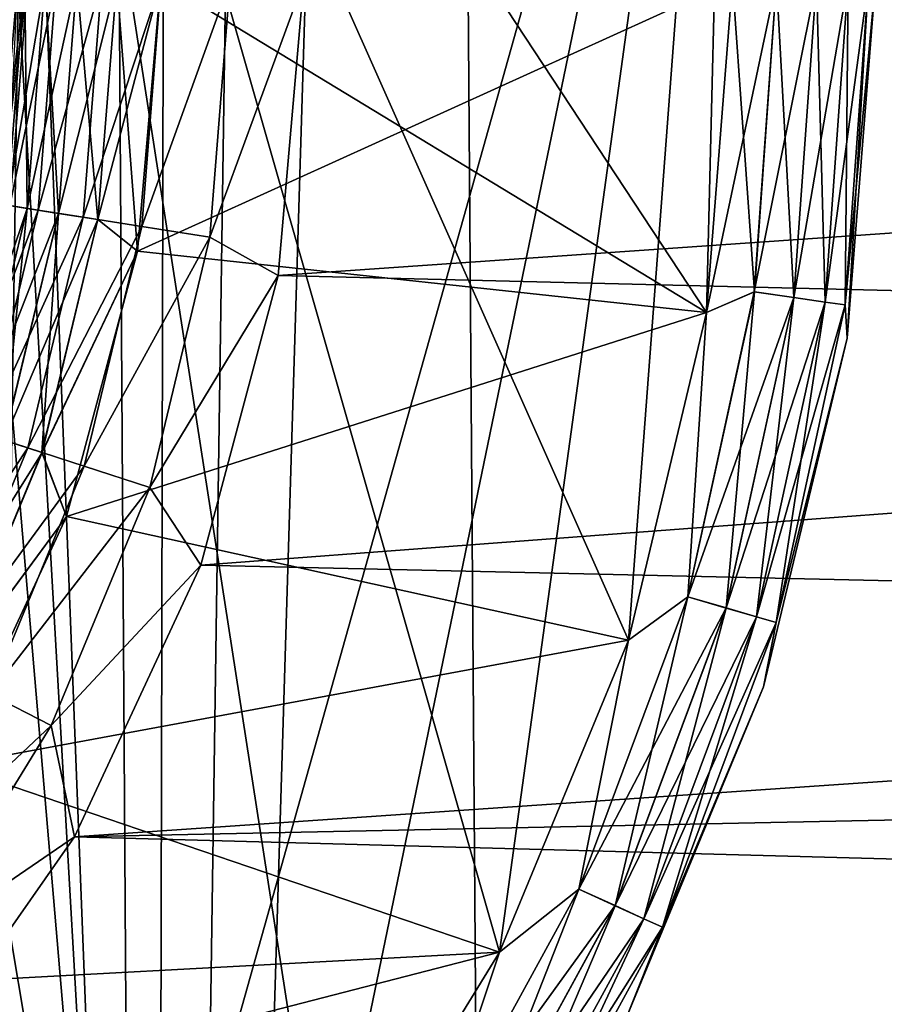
# Model space of a CAD drawing. Header units: metres. Extents: x -86 to 86, y -57 to 57.
# Tile 154 of 256: x 42.51 to 45.53, y -41.08 to -37.64. Entities that reach past the tile are written whole.
import ezdxf

# ---------------------------------------------------------------- set-up
doc = ezdxf.new("R2010")
doc.units = ezdxf.units.M
doc.layers.add('solid_125286', color=7, linetype='CONTINUOUS')

msp = doc.modelspace()

# ---------------------------------------------------------------- linework, layer by layer
at = {"layer": 'solid_125286'}
for points in [[(42.561554, -19.714966, -2), (42.252983, -54.758366, -2), (42.5, -18.932886, -2)], [(42.744694, -20.477783, -2), (42.252983, -54.758366, -2), (42.561554, -19.714966, -2)], [(42.744694, -20.477783, -2), (42.967983, -55.192783, -2), (42.252983, -54.758366, -2)], [(43.045082, -21.202988, -2), (42.967983, -55.192783, -2), (42.744694, -20.477783, -2)], [(43.454975, -21.871881, -2), (42.967983, -55.192783, -2), (43.045082, -21.202988, -2)], [(43.964466, -22.46842, -2), (42.967983, -55.192783, -2), (43.454975, -21.871881, -2)], [(43.964466, -22.46842, -2), (44.211155, -55.948997, -2), (42.967983, -55.192783, -2)], [(43.964466, -22.46842, -2), (53.242641, -31.746595, -2), (44.211155, -55.948997, -2)], [(53.242641, -31.746595, -2), (45.562592, -56.488838, -2), (44.211155, -55.948997, -2)], [(42.5, -37.5, 69.5), (45, -34.978203, 69.5), (42.803261, -42.803261, 69.5)], [(42.5, -37.5, 51.5), (45, -34.978203, 51.5), (42.803261, -42.803261, 51.5)], [(42.5, -37.5, 60.5), (45, -34.978203, 60.5), (42.803261, -42.803261, 60.5)], [(45, -34.978203, 69.5), (43.56963, -41.905605, 69.5), (42.803261, -42.803261, 69.5)], [(45, -34.978203, 51.5), (43.56963, -41.905605, 51.5), (42.803261, -42.803261, 51.5)], [(45, -34.978203, 60.5), (43.56963, -41.905605, 60.5), (42.803261, -42.803261, 60.5)], [(45, -34.978203, 69.5), (44.185005, -40.900078, 69.5), (43.56963, -41.905605, 69.5)], [(45, -34.978203, 51.5), (44.185005, -40.900078, 51.5), (43.56963, -41.905605, 51.5)], [(45, -34.978203, 60.5), (44.185005, -40.900078, 60.5), (43.56963, -41.905605, 60.5)], [(45, -34.978203, 69.5), (44.635948, -39.808067, 69.5), (44.185005, -40.900078, 69.5)], [(45, -34.978203, 51.5), (44.635948, -39.808067, 51.5), (44.185005, -40.900078, 51.5)], [(45, -34.978203, 60.5), (44.635948, -39.808067, 60.5), (44.185005, -40.900078, 60.5)], [(45, -34.978203, 69.5), (44.909374, -38.661774, 69.5), (44.635948, -39.808067, 69.5)], [(45, -34.978203, 51.5), (44.909374, -38.661774, 51.5), (44.635948, -39.808067, 51.5)], [(45, -34.978203, 60.5), (44.909374, -38.661774, 60.5), (44.635948, -39.808067, 60.5)], [(45, -34.978203, 69.5), (45, -37.5, 69.5), (44.909374, -38.661774, 69.5)], [(45, -34.978203, 51.5), (45, -37.5, 51.5), (44.909374, -38.661774, 51.5)], [(45, -34.978203, 60.5), (45, -37.5, 60.5), (44.909374, -38.661774, 60.5)], [(42.803261, -42.803261, 44.5), (42.5, -35.000019, 44.5), (42.5, -37.5, 44.5)], [(44.909374, -38.661774, 44.5), (45, -37.5, 44.5), (42.5, -35.000019, 44.5)], [(44.635948, -39.808067, 44.5), (44.909374, -38.661774, 44.5), (42.5, -35.000019, 44.5)], [(44.185005, -40.900078, 44.5), (44.635948, -39.808067, 44.5), (42.5, -35.000019, 44.5)], [(43.56963, -41.905605, 44.5), (44.185005, -40.900078, 44.5), (42.5, -35.000019, 44.5)], [(42.803261, -42.803261, 44.5), (43.56963, -41.905605, 44.5), (42.5, -35.000019, 44.5)], [(42.5, -35.000019, 53.5), (44.909374, -38.661774, 53.5), (45, -37.5, 53.5)], [(42.5, -35.000019, 53.5), (44.635948, -39.808067, 53.5), (44.909374, -38.661774, 53.5)], [(42.5, -35.000019, 53.5), (44.185005, -40.900078, 53.5), (44.635948, -39.808067, 53.5)], [(42.5, -35.000019, 53.5), (43.56963, -41.905605, 53.5), (44.185005, -40.900078, 53.5)], [(42.5, -35.000019, 53.5), (42.803261, -42.803261, 53.5), (43.56963, -41.905605, 53.5)], [(42.5, -35.000019, 53.5), (42.5, -37.5, 53.5), (42.803261, -42.803261, 53.5)], [(42.803261, -42.803261, 62.5), (42.5, -35.000019, 62.5), (42.5, -37.5, 62.5)], [(44.909374, -38.661774, 62.5), (45, -37.5, 62.5), (42.5, -35.000019, 62.5)], [(44.635948, -39.808067, 62.5), (44.909374, -38.661774, 62.5), (42.5, -35.000019, 62.5)], [(44.185005, -40.900078, 62.5), (44.635948, -39.808067, 62.5), (42.5, -35.000019, 62.5)], [(43.56963, -41.905605, 62.5), (44.185005, -40.900078, 62.5), (42.5, -35.000019, 62.5)], [(42.803261, -42.803261, 62.5), (43.56963, -41.905605, 62.5), (42.5, -35.000019, 62.5)], [(43.5, -37.5, 10), (53.651646, -37.822865, 10), (53.88879, -37.037498, 10)], [(42.803261, -42.803261, 44.5), (42.5, -37.5, 44.5), (42.424034, -38.368114, 44.5)], [(42.424034, -38.368114, 69.5), (42.5, -37.5, 69.5), (42.803261, -42.803261, 69.5)], [(42.5, -37.5, 53.5), (42.424034, -38.368114, 53.5), (42.803261, -42.803261, 53.5)], [(42.424034, -38.368114, 51.5), (42.5, -37.5, 51.5), (42.803261, -42.803261, 51.5)], [(42.424034, -38.368114, 60.5), (42.5, -37.5, 60.5), (42.803261, -42.803261, 60.5)], [(42.803261, -42.803261, 62.5), (42.5, -37.5, 62.5), (42.424034, -38.368114, 62.5)], [(42.524471, -37.5, 71.84549), (42.5, -37.5, 72), (42.424038, -38.36824, 72)], [(42.534073, -37.5, 10.741181), (42.5, -37.5, 11), (42.424038, -38.36824, 11)], [(42.462612, -38.285999, 71.84549), (42.524471, -37.5, 71.84549), (42.424038, -38.36824, 72)], [(42.472095, -38.287502, 10.741181), (42.534073, -37.5, 10.741181), (42.424038, -38.36824, 11)], [(42.462467, -38.285976, 42.15406), (42.5, -37.5, 42), (42.524326, -37.5, 42.15406)], [(42.532574, -38.297081, 42.29364), (42.462467, -38.285976, 42.15406), (42.524326, -37.5, 42.15406)], [(42.595585, -37.5, 71.705978), (42.524471, -37.5, 71.84549), (42.462612, -38.285999, 71.84549)], [(42.532848, -38.297127, 71.705978), (42.595585, -37.5, 71.705978), (42.462612, -38.285999, 71.84549)], [(42.472095, -38.287502, 10.741181), (42.634106, -37.5, 10.499773), (42.534073, -37.5, 10.741181)], [(42.472095, -38.287502, 10.741181), (42.570896, -38.30315, 10.499773), (42.634106, -37.5, 10.499773)], [(42.532574, -38.297081, 42.29364), (42.524326, -37.5, 42.15406), (42.595306, -37.5, 42.29364)], [(42.641888, -38.314396, 42.404415), (42.532574, -38.297081, 42.29364), (42.595306, -37.5, 42.29364)], [(42.70636, -37.5, 71.595306), (42.595585, -37.5, 71.705978), (42.532848, -38.297127, 71.705978)], [(42.642262, -38.314453, 71.595306), (42.70636, -37.5, 71.595306), (42.532848, -38.297127, 71.705978)], [(42.570896, -38.30315, 10.499773), (42.793262, -37.5, 10.292523), (42.634106, -37.5, 10.499773)], [(42.570896, -38.30315, 10.499773), (42.728096, -38.328049, 10.292523), (42.793262, -37.5, 10.292523)], [(42.641888, -38.314396, 42.404415), (42.595306, -37.5, 42.29364), (42.705982, -37.5, 42.404415)], [(42.779678, -38.33622, 42.475529), (42.641888, -38.314396, 42.404415), (42.705982, -37.5, 42.404415)], [(42.84594, -37.5, 71.52433), (42.70636, -37.5, 71.595306), (42.642262, -38.314453, 71.595306)], [(42.780121, -38.336288, 71.52433), (42.84594, -37.5, 71.52433), (42.642262, -38.314453, 71.595306)], [(42.779678, -38.33622, 42.475529), (42.705982, -37.5, 42.404415), (42.845493, -37.5, 42.475529)], [(42.728096, -38.328049, 10.292523), (43.000679, -37.5, 10.133582), (42.793262, -37.5, 10.292523)], [(42.728096, -38.328049, 10.292523), (42.932957, -38.360497, 10.133582), (43.000679, -37.5, 10.133582)], [(42.779678, -38.33622, 42.475529), (42.845493, -37.5, 42.475529), (42.917866, -38.446411, 42.5)], [(42.780121, -38.336288, 71.52433), (42.917866, -38.446411, 71.5), (43, -37.5, 71.5)], [(42.780121, -38.336288, 71.52433), (43, -37.5, 71.5), (42.84594, -37.5, 71.52433)], [(42.845493, -37.5, 42.475529), (43, -37.5, 42.5), (42.917866, -38.446411, 42.5)], [(42.917866, -38.446411, 42.5), (43, -37.5, 42.5), (44.909374, -38.661774, 42.5)], [(42.917866, -38.446411, 71.5), (44.909374, -38.661774, 71.5), (45, -37.5, 71.5)], [(43, -37.5, 71.5), (42.917866, -38.446411, 71.5), (45, -37.5, 71.5)], [(42.932957, -38.360497, 10.133582), (43.242191, -37.5, 10.033804), (43.000679, -37.5, 10.133582)], [(42.932957, -38.360497, 10.133582), (43.171497, -38.398277, 10.033804), (43.242191, -37.5, 10.033804)], [(43, -37.5, 42.5), (45, -37.5, 42.5), (44.909374, -38.661774, 42.5)], [(43.171497, -38.398277, 10.033804), (43.410397, -38.532448, 10), (43.5, -37.5, 10)], [(43.171497, -38.398277, 10.033804), (43.5, -37.5, 10), (43.242191, -37.5, 10.033804)], [(43.5, -37.5, 10), (43.410397, -38.532448, 10), (53.651646, -37.822865, 10)], [(45.15406, -37.5, 44.475674), (45, -37.5, 44.5), (44.909374, -38.661774, 44.5)], [(45.076153, -38.589287, 44.475674), (45.15406, -37.5, 44.475674), (44.909374, -38.661774, 44.5)], [(45.076595, -38.589352, 69.524475), (44.909374, -38.661774, 69.5), (45, -37.5, 69.5)], [(45.15406, -37.5, 53.475674), (45, -37.5, 53.5), (44.909374, -38.661774, 53.5)], [(45.15406, -37.5, 53.475674), (44.909374, -38.661774, 53.5), (45.076153, -38.589287, 53.475674)], [(45.076595, -38.589352, 51.524471), (44.909374, -38.661774, 51.5), (45, -37.5, 51.5)], [(45.076595, -38.589352, 60.524471), (44.909374, -38.661774, 60.5), (45, -37.5, 60.5)], [(45.15406, -37.5, 62.475674), (45, -37.5, 62.5), (44.909374, -38.661774, 62.5)], [(45.15406, -37.5, 62.475674), (44.909374, -38.661774, 62.5), (45.076153, -38.589287, 62.475674)], [(45.076595, -38.589352, 42.524471), (44.909374, -38.661774, 42.5), (45, -37.5, 42.5)], [(45.15406, -37.5, 71.47567), (45, -37.5, 71.5), (44.909374, -38.661774, 71.5)], [(45.076153, -38.589287, 71.47567), (45.15406, -37.5, 71.47567), (44.909374, -38.661774, 71.5)], [(45.154507, -37.5, 69.524475), (45.076595, -38.589352, 69.524475), (45, -37.5, 69.5)], [(45.076595, -38.589352, 51.524471), (45, -37.5, 51.5), (45.154507, -37.5, 51.524471)], [(45.076595, -38.589352, 60.524471), (45, -37.5, 60.5), (45.154507, -37.5, 60.524471)], [(45.154507, -37.5, 42.524471), (45.076595, -38.589352, 42.524471), (45, -37.5, 42.5)], [(45.29364, -37.5, 71.404694), (45.15406, -37.5, 71.47567), (45.076153, -38.589287, 71.47567)], [(45.21431, -38.60915, 71.404694), (45.29364, -37.5, 71.404694), (45.076153, -38.589287, 71.47567)], [(45.076153, -38.589287, 62.475674), (45.21431, -38.60915, 62.404694), (45.29364, -37.5, 62.404694)], [(45.15406, -37.5, 62.475674), (45.076153, -38.589287, 62.475674), (45.29364, -37.5, 62.404694)], [(45.076153, -38.589287, 44.475674), (45.29364, -37.5, 44.404694), (45.15406, -37.5, 44.475674)], [(45.076153, -38.589287, 44.475674), (45.21431, -38.60915, 44.404694), (45.29364, -37.5, 44.404694)], [(45.076153, -38.589287, 53.475674), (45.21431, -38.60915, 53.404694), (45.29364, -37.5, 53.404694)], [(45.15406, -37.5, 53.475674), (45.076153, -38.589287, 53.475674), (45.29364, -37.5, 53.404694)], [(45.214687, -38.609203, 69.595581), (45.076595, -38.589352, 69.524475), (45.154507, -37.5, 69.524475)], [(45.214687, -38.609203, 42.595585), (45.076595, -38.589352, 42.524471), (45.154507, -37.5, 42.524471)], [(45.214687, -38.609203, 51.595585), (45.076595, -38.589352, 51.524471), (45.154507, -37.5, 51.524471)], [(45.214687, -38.609203, 60.595585), (45.076595, -38.589352, 60.524471), (45.154507, -37.5, 60.524471)], [(45.294018, -37.5, 69.595581), (45.214687, -38.609203, 69.595581), (45.154507, -37.5, 69.524475)], [(45.294018, -37.5, 42.595585), (45.214687, -38.609203, 42.595585), (45.154507, -37.5, 42.524471)], [(45.214687, -38.609203, 51.595585), (45.154507, -37.5, 51.524471), (45.294018, -37.5, 51.595585)], [(45.214687, -38.609203, 60.595585), (45.154507, -37.5, 60.524471), (45.294018, -37.5, 60.595585)], [(45.404415, -37.5, 71.294022), (45.29364, -37.5, 71.404694), (45.21431, -38.60915, 71.404694)], [(45.323959, -38.624916, 71.294022), (45.404415, -37.5, 71.294022), (45.21431, -38.60915, 71.404694)], [(45.21431, -38.60915, 62.404694), (45.323959, -38.624916, 62.294018), (45.404415, -37.5, 62.294018)], [(45.29364, -37.5, 62.404694), (45.21431, -38.60915, 62.404694), (45.404415, -37.5, 62.294018)], [(45.21431, -38.60915, 44.404694), (45.404415, -37.5, 44.294018), (45.29364, -37.5, 44.404694)], [(45.21431, -38.60915, 44.404694), (45.323959, -38.624916, 44.294018), (45.404415, -37.5, 44.294018)], [(45.21431, -38.60915, 53.404694), (45.323959, -38.624916, 53.294018), (45.404415, -37.5, 53.294018)], [(45.29364, -37.5, 53.404694), (45.21431, -38.60915, 53.404694), (45.404415, -37.5, 53.294018)], [(45.324234, -38.624954, 69.70636), (45.214687, -38.609203, 69.595581), (45.294018, -37.5, 69.595581)], [(45.324234, -38.624954, 42.70636), (45.214687, -38.609203, 42.595585), (45.294018, -37.5, 42.595585)], [(45.324234, -38.624954, 51.70636), (45.214687, -38.609203, 51.595585), (45.294018, -37.5, 51.595585)], [(45.324234, -38.624954, 60.70636), (45.214687, -38.609203, 60.595585), (45.294018, -37.5, 60.595585)], [(45.404694, -37.5, 69.70636), (45.324234, -38.624954, 69.70636), (45.294018, -37.5, 69.595581)], [(45.404694, -37.5, 42.70636), (45.324234, -38.624954, 42.70636), (45.294018, -37.5, 42.595585)], [(45.324234, -38.624954, 51.70636), (45.294018, -37.5, 51.595585), (45.404694, -37.5, 51.70636)], [(45.324234, -38.624954, 60.70636), (45.294018, -37.5, 60.595585), (45.404694, -37.5, 60.70636)], [(45.475529, -37.5, 71.15451), (45.404415, -37.5, 71.294022), (45.323959, -38.624916, 71.294022)], [(45.394348, -38.635036, 71.15451), (45.475529, -37.5, 71.15451), (45.323959, -38.624916, 71.294022)], [(45.323959, -38.624916, 62.294018), (45.394348, -38.635036, 62.154507), (45.475529, -37.5, 62.154507)], [(45.404415, -37.5, 62.294018), (45.323959, -38.624916, 62.294018), (45.475529, -37.5, 62.154507)], [(45.323959, -38.624916, 44.294018), (45.475529, -37.5, 44.154507), (45.404415, -37.5, 44.294018)], [(45.323959, -38.624916, 44.294018), (45.394348, -38.635036, 44.154507), (45.475529, -37.5, 44.154507)], [(45.323959, -38.624916, 53.294018), (45.394348, -38.635036, 53.154507), (45.475529, -37.5, 53.154507)], [(45.404415, -37.5, 53.294018), (45.323959, -38.624916, 53.294018), (45.475529, -37.5, 53.154507)], [(45.394493, -38.635056, 69.84594), (45.324234, -38.624954, 69.70636), (45.404694, -37.5, 69.70636)], [(45.394493, -38.635056, 42.84594), (45.324234, -38.624954, 42.70636), (45.404694, -37.5, 42.70636)], [(45.394493, -38.635056, 51.84594), (45.324234, -38.624954, 51.70636), (45.404694, -37.5, 51.70636)], [(45.394493, -38.635056, 60.84594), (45.324234, -38.624954, 60.70636), (45.404694, -37.5, 60.70636)], [(45.394348, -38.635036, 44.154507), (45.5, -37.5, 44), (45.475529, -37.5, 44.154507)], [(45.394348, -38.635036, 44.154507), (45.401508, -38.751476, 44), (45.5, -37.5, 44)], [(45.394348, -38.635036, 53.154507), (45.401508, -38.751476, 53), (45.5, -37.5, 53)], [(45.475529, -37.5, 53.154507), (45.394348, -38.635036, 53.154507), (45.5, -37.5, 53)], [(45.394348, -38.635036, 62.154507), (45.401508, -38.751476, 62), (45.5, -37.5, 62)], [(45.475529, -37.5, 62.154507), (45.394348, -38.635036, 62.154507), (45.5, -37.5, 62)], [(45.394348, -38.635036, 71.15451), (45.5, -37.5, 71), (45.475529, -37.5, 71.15451)], [(45.401508, -38.751476, 71), (45.5, -37.5, 71), (45.394348, -38.635036, 71.15451)], [(45.475674, -37.5, 69.84594), (45.401508, -38.751476, 70), (45.394493, -38.635056, 69.84594)], [(45.475674, -37.5, 69.84594), (45.394493, -38.635056, 69.84594), (45.404694, -37.5, 69.70636)], [(45.394493, -38.635056, 60.84594), (45.475674, -37.5, 60.84594), (45.401508, -38.751476, 61)], [(45.475674, -37.5, 42.84594), (45.401508, -38.751476, 43), (45.394493, -38.635056, 42.84594)], [(45.475674, -37.5, 42.84594), (45.394493, -38.635056, 42.84594), (45.404694, -37.5, 42.70636)], [(45.394493, -38.635056, 51.84594), (45.404694, -37.5, 51.70636), (45.475674, -37.5, 51.84594)], [(45.401508, -38.751476, 52), (45.394493, -38.635056, 51.84594), (45.475674, -37.5, 51.84594)], [(45.394493, -38.635056, 60.84594), (45.404694, -37.5, 60.70636), (45.475674, -37.5, 60.84594)], [(45.401508, -38.751476, 44), (45.5, -37.5, 43), (45.5, -37.5, 44)], [(45.401508, -38.751476, 43), (45.5, -37.5, 43), (45.401508, -38.751476, 44)], [(45.475674, -37.5, 42.84594), (45.5, -37.5, 43), (45.401508, -38.751476, 43)], [(45.401508, -38.751476, 53), (45.5, -37.5, 52), (45.5, -37.5, 53)], [(45.401508, -38.751476, 52), (45.475674, -37.5, 51.84594), (45.5, -37.5, 52)], [(45.401508, -38.751476, 53), (45.401508, -38.751476, 52), (45.5, -37.5, 52)], [(45.401508, -38.751476, 62), (45.5, -37.5, 61), (45.5, -37.5, 62)], [(45.401508, -38.751476, 62), (45.401508, -38.751476, 61), (45.5, -37.5, 61)], [(45.475674, -37.5, 60.84594), (45.5, -37.5, 61), (45.401508, -38.751476, 61)], [(45.401508, -38.751476, 71), (45.5, -37.5, 70), (45.5, -37.5, 71)], [(45.401508, -38.751476, 70), (45.5, -37.5, 70), (45.401508, -38.751476, 71)], [(45.475674, -37.5, 69.84594), (45.5, -37.5, 70), (45.401508, -38.751476, 70)], [(43.410397, -38.532448, 10), (53.364735, -38.776104, 10), (53.651646, -37.822865, 10)], [(42.532848, -38.297127, 71.705978), (42.462612, -38.285999, 71.84549), (42.278557, -39.052647, 71.84549)], [(42.472095, -38.287502, 10.741181), (42.287689, -39.055614, 10.741181), (42.570896, -38.30315, 10.499773)], [(42.532574, -38.297081, 42.29364), (42.345924, -39.074535, 42.29364), (42.462467, -38.285976, 42.15406)], [(42.346188, -39.074623, 71.705978), (42.532848, -38.297127, 71.705978), (42.278557, -39.052647, 71.84549)], [(42.287689, -39.055614, 10.741181), (42.382824, -39.086525, 10.499773), (42.570896, -38.30315, 10.499773)], [(42.451183, -39.108738, 42.404415), (42.345924, -39.074535, 42.29364), (42.532574, -38.297081, 42.29364)], [(42.642262, -38.314453, 71.595306), (42.532848, -38.297127, 71.705978), (42.346188, -39.074623, 71.705978)], [(42.451546, -39.108852, 71.595306), (42.642262, -38.314453, 71.595306), (42.346188, -39.074623, 71.705978)], [(42.570896, -38.30315, 10.499773), (42.382824, -39.086525, 10.499773), (42.728096, -38.328049, 10.292523)], [(42.641888, -38.314396, 42.404415), (42.451183, -39.108738, 42.404415), (42.532574, -38.297081, 42.29364)], [(42.583866, -39.151848, 42.475529), (42.451183, -39.108738, 42.404415), (42.641888, -38.314396, 42.404415)], [(42.780121, -38.336288, 71.52433), (42.642262, -38.314453, 71.595306), (42.451546, -39.108852, 71.595306)], [(42.779678, -38.33622, 42.475529), (42.583866, -39.151848, 42.475529), (42.641888, -38.314396, 42.404415)], [(42.382824, -39.086525, 10.499773), (42.534191, -39.135708, 10.292523), (42.728096, -38.328049, 10.292523)], [(42.58429, -39.151985, 71.52433), (42.780121, -38.336288, 71.52433), (42.451546, -39.108852, 71.595306)], [(42.728096, -38.328049, 10.292523), (42.534191, -39.135708, 10.292523), (42.932957, -38.360497, 10.133582)], [(42.779678, -38.33622, 42.475529), (42.917866, -38.446411, 42.5), (42.583866, -39.151848, 42.475529)], [(42.58429, -39.151985, 71.52433), (42.917866, -38.446411, 71.5), (42.780121, -38.336288, 71.52433)], [(42.424034, -38.368114, 69.5), (42.803261, -42.803261, 69.5), (41.905605, -43.56963, 69.5)], [(42.424034, -38.368114, 51.5), (42.803261, -42.803261, 51.5), (41.905605, -43.56963, 51.5)], [(42.424034, -38.368114, 60.5), (42.803261, -42.803261, 60.5), (41.905605, -43.56963, 60.5)], [(42.803261, -42.803261, 44.5), (42.424034, -38.368114, 44.5), (42.198383, -39.210239, 44.5)], [(42.424034, -38.368114, 53.5), (42.198383, -39.210239, 53.5), (42.803261, -42.803261, 53.5)], [(42.803261, -42.803261, 62.5), (42.424034, -38.368114, 62.5), (42.198383, -39.210239, 62.5)], [(42.534191, -39.135708, 10.292523), (42.731457, -39.199802, 10.133582), (42.932957, -38.360497, 10.133582)], [(42.932957, -38.360497, 10.133582), (42.731457, -39.199802, 10.133582), (43.171497, -38.398277, 10.033804)], [(42.731457, -39.199802, 10.133582), (42.961151, -39.274437, 10.033804), (43.171497, -38.398277, 10.033804)], [(43.171497, -38.398277, 10.033804), (42.961151, -39.274437, 10.033804), (43.410397, -38.532448, 10)], [(42.583866, -39.151848, 42.475529), (42.917866, -38.446411, 42.5), (42.670467, -39.374989, 42.5)], [(42.58429, -39.151985, 71.52433), (42.670467, -39.374989, 71.5), (42.917866, -38.446411, 71.5)], [(42.670467, -39.374989, 42.5), (42.917866, -38.446411, 42.5), (44.909374, -38.661774, 42.5)], [(42.917866, -38.446411, 71.5), (42.670467, -39.374989, 71.5), (44.909374, -38.661774, 71.5)], [(42.961151, -39.274437, 10.033804), (43.140511, -39.545441, 10), (43.410397, -38.532448, 10)], [(43.410397, -38.532448, 10), (43.140511, -39.545441, 10), (53.364735, -38.776104, 10)], [(45.076153, -38.589287, 44.475674), (44.909374, -38.661774, 44.5), (44.844017, -39.656399, 44.475674)], [(45.076153, -38.589287, 53.475674), (44.909374, -38.661774, 53.5), (44.844017, -39.656399, 53.475674)], [(45.076153, -38.589287, 62.475674), (44.909374, -38.661774, 62.5), (44.844017, -39.656399, 62.475674)], [(44.844017, -39.656399, 71.47567), (45.076153, -38.589287, 71.47567), (44.909374, -38.661774, 71.5)], [(45.21431, -38.60915, 71.404694), (45.076153, -38.589287, 71.47567), (44.844017, -39.656399, 71.47567)], [(45.076153, -38.589287, 62.475674), (44.844017, -39.656399, 62.475674), (45.21431, -38.60915, 62.404694)], [(45.076153, -38.589287, 44.475674), (44.844017, -39.656399, 44.475674), (45.21431, -38.60915, 44.404694)], [(45.076153, -38.589287, 53.475674), (44.844017, -39.656399, 53.475674), (45.21431, -38.60915, 53.404694)], [(45.076595, -38.589352, 69.524475), (44.844448, -39.656525, 69.524475), (44.909374, -38.661774, 69.5)], [(45.076595, -38.589352, 51.524471), (44.844448, -39.656525, 51.524471), (44.909374, -38.661774, 51.5)], [(45.076595, -38.589352, 60.524471), (44.844448, -39.656525, 60.524471), (44.909374, -38.661774, 60.5)], [(45.076595, -38.589352, 42.524471), (44.844448, -39.656525, 42.524471), (44.909374, -38.661774, 42.5)], [(44.978306, -39.695827, 69.595581), (44.844448, -39.656525, 69.524475), (45.076595, -38.589352, 69.524475)], [(44.978306, -39.695827, 42.595585), (44.844448, -39.656525, 42.524471), (45.076595, -38.589352, 42.524471)], [(44.978306, -39.695827, 51.595585), (44.844448, -39.656525, 51.524471), (45.076595, -38.589352, 51.524471)], [(44.978306, -39.695827, 60.595585), (44.844448, -39.656525, 60.524471), (45.076595, -38.589352, 60.524471)], [(45.214687, -38.609203, 69.595581), (44.978306, -39.695827, 69.595581), (45.076595, -38.589352, 69.524475)], [(45.214687, -38.609203, 42.595585), (44.978306, -39.695827, 42.595585), (45.076595, -38.589352, 42.524471)], [(45.214687, -38.609203, 51.595585), (44.978306, -39.695827, 51.595585), (45.076595, -38.589352, 51.524471)], [(45.214687, -38.609203, 60.595585), (44.978306, -39.695827, 60.595585), (45.076595, -38.589352, 60.524471)], [(44.97794, -39.695721, 71.404694), (45.21431, -38.60915, 71.404694), (44.844017, -39.656399, 71.47567)], [(44.844017, -39.656399, 62.475674), (44.97794, -39.695721, 62.404694), (45.21431, -38.60915, 62.404694)], [(44.844017, -39.656399, 44.475674), (44.97794, -39.695721, 44.404694), (45.21431, -38.60915, 44.404694)], [(44.844017, -39.656399, 53.475674), (44.97794, -39.695721, 53.404694), (45.21431, -38.60915, 53.404694)], [(45.323959, -38.624916, 71.294022), (45.21431, -38.60915, 71.404694), (44.97794, -39.695721, 71.404694)], [(45.21431, -38.60915, 62.404694), (44.97794, -39.695721, 62.404694), (45.323959, -38.624916, 62.294018)], [(45.21431, -38.60915, 44.404694), (44.97794, -39.695721, 44.404694), (45.323959, -38.624916, 44.294018)], [(45.21431, -38.60915, 53.404694), (44.97794, -39.695721, 53.404694), (45.323959, -38.624916, 53.294018)], [(45.084232, -39.726933, 71.294022), (45.323959, -38.624916, 71.294022), (44.97794, -39.695721, 71.404694)], [(44.97794, -39.695721, 62.404694), (45.084232, -39.726933, 62.294018), (45.323959, -38.624916, 62.294018)], [(44.97794, -39.695721, 44.404694), (45.084232, -39.726933, 44.294018), (45.323959, -38.624916, 44.294018)], [(44.97794, -39.695721, 53.404694), (45.084232, -39.726933, 53.294018), (45.323959, -38.624916, 53.294018)], [(45.084499, -39.727009, 69.70636), (44.978306, -39.695827, 69.595581), (45.214687, -38.609203, 69.595581)], [(45.084499, -39.727009, 42.70636), (44.978306, -39.695827, 42.595585), (45.214687, -38.609203, 42.595585)], [(45.084499, -39.727009, 51.70636), (44.978306, -39.695827, 51.595585), (45.214687, -38.609203, 51.595585)], [(45.084499, -39.727009, 60.70636), (44.978306, -39.695827, 60.595585), (45.214687, -38.609203, 60.595585)], [(45.394348, -38.635036, 71.15451), (45.323959, -38.624916, 71.294022), (45.084232, -39.726933, 71.294022)], [(45.323959, -38.624916, 62.294018), (45.084232, -39.726933, 62.294018), (45.394348, -38.635036, 62.154507)], [(45.323959, -38.624916, 44.294018), (45.084232, -39.726933, 44.294018), (45.394348, -38.635036, 44.154507)], [(45.323959, -38.624916, 53.294018), (45.084232, -39.726933, 53.294018), (45.394348, -38.635036, 53.154507)], [(45.324234, -38.624954, 69.70636), (45.084499, -39.727009, 69.70636), (45.214687, -38.609203, 69.595581)], [(45.324234, -38.624954, 42.70636), (45.084499, -39.727009, 42.70636), (45.214687, -38.609203, 42.595585)], [(45.324234, -38.624954, 51.70636), (45.084499, -39.727009, 51.70636), (45.214687, -38.609203, 51.595585)], [(45.324234, -38.624954, 60.70636), (45.084499, -39.727009, 60.70636), (45.214687, -38.609203, 60.595585)], [(45.152603, -39.747005, 69.84594), (45.084499, -39.727009, 69.70636), (45.324234, -38.624954, 69.70636)], [(45.152603, -39.747005, 42.84594), (45.084499, -39.727009, 42.70636), (45.324234, -38.624954, 42.70636)], [(45.152603, -39.747005, 51.84594), (45.084499, -39.727009, 51.70636), (45.324234, -38.624954, 51.70636)], [(45.152603, -39.747005, 60.84594), (45.084499, -39.727009, 60.70636), (45.324234, -38.624954, 60.70636)], [(45.394493, -38.635056, 69.84594), (45.152603, -39.747005, 69.84594), (45.324234, -38.624954, 69.70636)], [(45.394493, -38.635056, 42.84594), (45.152603, -39.747005, 42.84594), (45.324234, -38.624954, 42.70636)], [(45.394493, -38.635056, 51.84594), (45.152603, -39.747005, 51.84594), (45.324234, -38.624954, 51.70636)], [(45.394493, -38.635056, 60.84594), (45.152603, -39.747005, 60.84594), (45.324234, -38.624954, 60.70636)], [(42.670467, -39.374989, 42.5), (44.909374, -38.661774, 42.5), (44.635948, -39.808067, 42.5)], [(42.670467, -39.374989, 71.5), (44.635948, -39.808067, 71.5), (44.909374, -38.661774, 71.5)], [(44.844017, -39.656399, 44.475674), (44.909374, -38.661774, 44.5), (44.635948, -39.808067, 44.5)], [(44.844448, -39.656525, 69.524475), (44.635948, -39.808067, 69.5), (44.909374, -38.661774, 69.5)], [(44.844017, -39.656399, 53.475674), (44.909374, -38.661774, 53.5), (44.635948, -39.808067, 53.5)], [(44.844448, -39.656525, 51.524471), (44.635948, -39.808067, 51.5), (44.909374, -38.661774, 51.5)], [(44.844448, -39.656525, 60.524471), (44.635948, -39.808067, 60.5), (44.909374, -38.661774, 60.5)], [(44.844017, -39.656399, 62.475674), (44.909374, -38.661774, 62.5), (44.635948, -39.808067, 62.5)], [(44.844448, -39.656525, 42.524471), (44.635948, -39.808067, 42.5), (44.909374, -38.661774, 42.5)], [(44.844017, -39.656399, 71.47567), (44.909374, -38.661774, 71.5), (44.635948, -39.808067, 71.5)], [(45.152462, -39.746967, 71.15451), (45.394348, -38.635036, 71.15451), (45.084232, -39.726933, 71.294022)], [(45.084232, -39.726933, 62.294018), (45.152462, -39.746967, 62.154507), (45.394348, -38.635036, 62.154507)], [(45.084232, -39.726933, 44.294018), (45.152462, -39.746967, 44.154507), (45.394348, -38.635036, 44.154507)], [(45.084232, -39.726933, 53.294018), (45.152462, -39.746967, 53.154507), (45.394348, -38.635036, 53.154507)], [(45.401508, -38.751476, 71), (45.394348, -38.635036, 71.15451), (45.152462, -39.746967, 71.15451)], [(45.394348, -38.635036, 62.154507), (45.152462, -39.746967, 62.154507), (45.401508, -38.751476, 62)], [(45.394348, -38.635036, 44.154507), (45.152462, -39.746967, 44.154507), (45.401508, -38.751476, 44)], [(45.394348, -38.635036, 53.154507), (45.152462, -39.746967, 53.154507), (45.401508, -38.751476, 53)], [(45.394493, -38.635056, 69.84594), (45.401508, -38.751476, 70), (45.152603, -39.747005, 69.84594)], [(45.394493, -38.635056, 60.84594), (45.401508, -38.751476, 61), (45.152603, -39.747005, 60.84594)], [(45.394493, -38.635056, 42.84594), (45.401508, -38.751476, 43), (45.152603, -39.747005, 42.84594)], [(45.401508, -38.751476, 52), (45.152603, -39.747005, 51.84594), (45.394493, -38.635056, 51.84594)], [(45.108452, -39.972137, 71), (45.401508, -38.751476, 71), (45.152462, -39.746967, 71.15451)], [(45.401508, -38.751476, 70), (45.401508, -38.751476, 71), (45.108452, -39.972137, 71)], [(45.108452, -39.972137, 70), (45.401508, -38.751476, 70), (45.108452, -39.972137, 71)], [(45.152603, -39.747005, 69.84594), (45.401508, -38.751476, 70), (45.108452, -39.972137, 70)], [(45.108452, -39.972137, 62), (45.108452, -39.972137, 61), (45.401508, -38.751476, 61)], [(45.152603, -39.747005, 60.84594), (45.401508, -38.751476, 61), (45.108452, -39.972137, 61)], [(45.401508, -38.751476, 62), (45.108452, -39.972137, 62), (45.401508, -38.751476, 61)], [(45.152462, -39.746967, 62.154507), (45.108452, -39.972137, 62), (45.401508, -38.751476, 62)], [(45.152462, -39.746967, 44.154507), (45.108452, -39.972137, 44), (45.401508, -38.751476, 44)], [(45.401508, -38.751476, 43), (45.401508, -38.751476, 44), (45.108452, -39.972137, 44)], [(45.108452, -39.972137, 43), (45.401508, -38.751476, 43), (45.108452, -39.972137, 44)], [(45.152603, -39.747005, 42.84594), (45.401508, -38.751476, 43), (45.108452, -39.972137, 43)], [(45.401508, -38.751476, 52), (45.108452, -39.972137, 52), (45.152603, -39.747005, 51.84594)], [(45.108452, -39.972137, 53), (45.108452, -39.972137, 52), (45.401508, -38.751476, 52)], [(45.108452, -39.972137, 53), (45.401508, -38.751476, 52), (45.401508, -38.751476, 53)], [(45.152462, -39.746967, 53.154507), (45.108452, -39.972137, 53), (45.401508, -38.751476, 53)], [(43.140511, -39.545441, 10), (53.238823, -39.774311, 10), (53.364735, -38.776104, 10)], [(42.382824, -39.086525, 10.499773), (42.07452, -39.830833, 10.499773), (42.534191, -39.135708, 10.292523)], [(42.58429, -39.151985, 71.52433), (42.451546, -39.108852, 71.595306), (42.138901, -39.86364, 71.595306)], [(42.583866, -39.151848, 42.475529), (42.262867, -39.926804, 42.475529), (42.451183, -39.108738, 42.404415)], [(42.07452, -39.830833, 10.499773), (42.216331, -39.903091, 10.292523), (42.534191, -39.135708, 10.292523)], [(42.534191, -39.135708, 10.292523), (42.216331, -39.903091, 10.292523), (42.731457, -39.199802, 10.133582)], [(42.263268, -39.927006, 71.52433), (42.58429, -39.151985, 71.52433), (42.138901, -39.86364, 71.595306)], [(42.583866, -39.151848, 42.475529), (42.670467, -39.374989, 42.5), (42.262867, -39.926804, 42.475529)], [(42.263268, -39.927006, 71.52433), (42.670467, -39.374989, 71.5), (42.58429, -39.151985, 71.52433)], [(41.905605, -43.56963, 44.5), (42.803261, -42.803261, 44.5), (42.198383, -39.210239, 44.5)], [(42.198383, -39.210239, 53.5), (41.905605, -43.56963, 53.5), (42.803261, -42.803261, 53.5)], [(41.905605, -43.56963, 62.5), (42.803261, -42.803261, 62.5), (42.198383, -39.210239, 62.5)], [(42.216331, -39.903091, 10.292523), (42.401142, -39.997257, 10.133582), (42.731457, -39.199802, 10.133582)], [(42.731457, -39.199802, 10.133582), (42.401142, -39.997257, 10.133582), (42.961151, -39.274437, 10.033804)], [(42.401142, -39.997257, 10.133582), (42.616329, -40.106899, 10.033804), (42.961151, -39.274437, 10.033804)], [(42.961151, -39.274437, 10.033804), (42.616329, -40.106899, 10.033804), (43.140511, -39.545441, 10)], [(42.262867, -39.926804, 42.475529), (42.670467, -39.374989, 42.5), (42.264843, -40.247047, 42.5)], [(42.263268, -39.927006, 71.52433), (42.264843, -40.247047, 71.5), (42.670467, -39.374989, 71.5)], [(42.264843, -40.247047, 42.5), (42.670467, -39.374989, 42.5), (44.635948, -39.808067, 42.5)], [(42.670467, -39.374989, 71.5), (42.264843, -40.247047, 71.5), (44.635948, -39.808067, 71.5)], [(42.616329, -40.106899, 10.033804), (42.698009, -40.49678, 10), (43.140511, -39.545441, 10)], [(43.140511, -39.545441, 10), (42.698009, -40.49678, 10), (53.238823, -39.774311, 10)], [(44.844017, -39.656399, 44.475674), (44.635948, -39.808067, 44.5), (44.462379, -40.679611, 44.475674)], [(44.844017, -39.656399, 53.475674), (44.635948, -39.808067, 53.5), (44.462379, -40.679611, 53.475674)], [(44.844017, -39.656399, 62.475674), (44.635948, -39.808067, 62.5), (44.462379, -40.679611, 62.475674)], [(44.462379, -40.679611, 71.47567), (44.844017, -39.656399, 71.47567), (44.635948, -39.808067, 71.5)], [(44.97794, -39.695721, 71.404694), (44.844017, -39.656399, 71.47567), (44.462379, -40.679611, 71.47567)], [(44.844017, -39.656399, 62.475674), (44.462379, -40.679611, 62.475674), (44.97794, -39.695721, 62.404694)], [(44.844017, -39.656399, 44.475674), (44.462379, -40.679611, 44.475674), (44.97794, -39.695721, 44.404694)], [(44.844017, -39.656399, 53.475674), (44.462379, -40.679611, 53.475674), (44.97794, -39.695721, 53.404694)], [(44.844448, -39.656525, 69.524475), (44.462788, -40.679798, 69.524475), (44.635948, -39.808067, 69.5)], [(44.844448, -39.656525, 51.524471), (44.462788, -40.679798, 51.524471), (44.635948, -39.808067, 51.5)], [(44.844448, -39.656525, 60.524471), (44.462788, -40.679798, 60.524471), (44.635948, -39.808067, 60.5)], [(44.844448, -39.656525, 42.524471), (44.462788, -40.679798, 42.524471), (44.635948, -39.808067, 42.5)], [(44.589691, -40.737751, 69.595581), (44.462788, -40.679798, 69.524475), (44.844448, -39.656525, 69.524475)], [(44.589691, -40.737751, 42.595585), (44.462788, -40.679798, 42.524471), (44.844448, -39.656525, 42.524471)], [(44.589691, -40.737751, 51.595585), (44.462788, -40.679798, 51.524471), (44.844448, -39.656525, 51.524471)], [(44.589691, -40.737751, 60.595585), (44.462788, -40.679798, 60.524471), (44.844448, -39.656525, 60.524471)], [(44.978306, -39.695827, 69.595581), (44.589691, -40.737751, 69.595581), (44.844448, -39.656525, 69.524475)], [(44.978306, -39.695827, 42.595585), (44.589691, -40.737751, 42.595585), (44.844448, -39.656525, 42.524471)], [(44.978306, -39.695827, 51.595585), (44.589691, -40.737751, 51.595585), (44.844448, -39.656525, 51.524471)], [(44.978306, -39.695827, 60.595585), (44.589691, -40.737751, 60.595585), (44.844448, -39.656525, 60.524471)], [(44.589344, -40.737595, 71.404694), (44.97794, -39.695721, 71.404694), (44.462379, -40.679611, 71.47567)], [(44.462379, -40.679611, 62.475674), (44.589344, -40.737595, 62.404694), (44.97794, -39.695721, 62.404694)], [(44.462379, -40.679611, 44.475674), (44.589344, -40.737595, 44.404694), (44.97794, -39.695721, 44.404694)], [(44.462379, -40.679611, 53.475674), (44.589344, -40.737595, 53.404694), (44.97794, -39.695721, 53.404694)], [(45.084232, -39.726933, 71.294022), (44.97794, -39.695721, 71.404694), (44.589344, -40.737595, 71.404694)], [(44.97794, -39.695721, 62.404694), (44.589344, -40.737595, 62.404694), (45.084232, -39.726933, 62.294018)], [(44.97794, -39.695721, 44.404694), (44.589344, -40.737595, 44.404694), (45.084232, -39.726933, 44.294018)], [(44.97794, -39.695721, 53.404694), (44.589344, -40.737595, 53.404694), (45.084232, -39.726933, 53.294018)], [(44.690361, -40.78373, 69.70636), (44.589691, -40.737751, 69.595581), (44.978306, -39.695827, 69.595581)], [(44.690361, -40.78373, 42.70636), (44.589691, -40.737751, 42.595585), (44.978306, -39.695827, 42.595585)], [(44.690361, -40.78373, 51.70636), (44.589691, -40.737751, 51.595585), (44.978306, -39.695827, 51.595585)], [(44.690361, -40.78373, 60.70636), (44.589691, -40.737751, 60.595585), (44.978306, -39.695827, 60.595585)], [(45.084499, -39.727009, 69.70636), (44.690361, -40.78373, 69.70636), (44.978306, -39.695827, 69.595581)], [(45.084499, -39.727009, 42.70636), (44.690361, -40.78373, 42.70636), (44.978306, -39.695827, 42.595585)], [(45.084499, -39.727009, 51.70636), (44.690361, -40.78373, 51.70636), (44.978306, -39.695827, 51.595585)], [(45.084499, -39.727009, 60.70636), (44.690361, -40.78373, 60.70636), (44.978306, -39.695827, 60.595585)], [(44.690109, -40.783611, 71.294022), (45.084232, -39.726933, 71.294022), (44.589344, -40.737595, 71.404694)], [(44.589344, -40.737595, 62.404694), (44.690109, -40.783611, 62.294018), (45.084232, -39.726933, 62.294018)], [(44.589344, -40.737595, 44.404694), (44.690109, -40.783611, 44.294018), (45.084232, -39.726933, 44.294018)], [(44.589344, -40.737595, 53.404694), (44.690109, -40.783611, 53.294018), (45.084232, -39.726933, 53.294018)], [(45.152462, -39.746967, 71.15451), (45.084232, -39.726933, 71.294022), (44.690109, -40.783611, 71.294022)], [(45.084232, -39.726933, 62.294018), (44.690109, -40.783611, 62.294018), (45.152462, -39.746967, 62.154507)], [(45.084232, -39.726933, 44.294018), (44.690109, -40.783611, 44.294018), (45.152462, -39.746967, 44.154507)], [(45.084232, -39.726933, 53.294018), (44.690109, -40.783611, 53.294018), (45.152462, -39.746967, 53.154507)], [(44.754929, -40.813213, 69.84594), (44.690361, -40.78373, 69.70636), (45.084499, -39.727009, 69.70636)], [(44.754929, -40.813213, 42.84594), (44.690361, -40.78373, 42.70636), (45.084499, -39.727009, 42.70636)], [(44.754929, -40.813213, 51.84594), (44.690361, -40.78373, 51.70636), (45.084499, -39.727009, 51.70636)], [(44.754929, -40.813213, 60.84594), (44.690361, -40.78373, 60.70636), (45.084499, -39.727009, 60.70636)], [(45.152603, -39.747005, 69.84594), (44.754929, -40.813213, 69.84594), (45.084499, -39.727009, 69.70636)], [(45.152603, -39.747005, 42.84594), (44.754929, -40.813213, 42.84594), (45.084499, -39.727009, 42.70636)], [(45.152603, -39.747005, 51.84594), (44.754929, -40.813213, 51.84594), (45.084499, -39.727009, 51.70636)], [(45.152603, -39.747005, 60.84594), (44.754929, -40.813213, 60.84594), (45.084499, -39.727009, 60.70636)], [(44.754795, -40.813152, 71.15451), (45.152462, -39.746967, 71.15451), (44.690109, -40.783611, 71.294022)], [(44.690109, -40.783611, 62.294018), (44.754795, -40.813152, 62.154507), (45.152462, -39.746967, 62.154507)], [(44.690109, -40.783611, 44.294018), (44.754795, -40.813152, 44.154507), (45.152462, -39.746967, 44.154507)], [(44.690109, -40.783611, 53.294018), (44.754795, -40.813152, 53.154507), (45.152462, -39.746967, 53.154507)], [(45.108452, -39.972137, 71), (45.152462, -39.746967, 71.15451), (44.754795, -40.813152, 71.15451)], [(45.152462, -39.746967, 62.154507), (44.754795, -40.813152, 62.154507), (45.108452, -39.972137, 62)], [(45.152462, -39.746967, 44.154507), (44.754795, -40.813152, 44.154507), (45.108452, -39.972137, 44)], [(45.152462, -39.746967, 53.154507), (44.754795, -40.813152, 53.154507), (45.108452, -39.972137, 53)], [(45.152603, -39.747005, 69.84594), (45.108452, -39.972137, 70), (44.754929, -40.813213, 69.84594)], [(45.152603, -39.747005, 60.84594), (45.108452, -39.972137, 61), (44.754929, -40.813213, 60.84594)], [(45.152603, -39.747005, 42.84594), (45.108452, -39.972137, 43), (44.754929, -40.813213, 42.84594)], [(45.108452, -39.972137, 52), (44.754929, -40.813213, 51.84594), (45.152603, -39.747005, 51.84594)], [(42.698009, -40.49678, 10), (53.239151, -40.279518, 10), (53.238823, -39.774311, 10)], [(42.264843, -40.247047, 42.5), (44.635948, -39.808067, 42.5), (44.185005, -40.900078, 42.5)], [(42.264843, -40.247047, 71.5), (44.185005, -40.900078, 71.5), (44.635948, -39.808067, 71.5)], [(44.462379, -40.679611, 44.475674), (44.635948, -39.808067, 44.5), (44.185005, -40.900078, 44.5)], [(44.462788, -40.679798, 69.524475), (44.185005, -40.900078, 69.5), (44.635948, -39.808067, 69.5)], [(44.462379, -40.679611, 53.475674), (44.635948, -39.808067, 53.5), (44.185005, -40.900078, 53.5)], [(44.462788, -40.679798, 51.524471), (44.185005, -40.900078, 51.5), (44.635948, -39.808067, 51.5)], [(44.462788, -40.679798, 60.524471), (44.185005, -40.900078, 60.5), (44.635948, -39.808067, 60.5)], [(44.462379, -40.679611, 62.475674), (44.635948, -39.808067, 62.5), (44.185005, -40.900078, 62.5)], [(44.462788, -40.679798, 42.524471), (44.185005, -40.900078, 42.5), (44.635948, -39.808067, 42.5)], [(44.462379, -40.679611, 71.47567), (44.635948, -39.808067, 71.5), (44.185005, -40.900078, 71.5)], [(44.628052, -41.131924, 71), (45.108452, -39.972137, 71), (44.754795, -40.813152, 71.15451)], [(45.108452, -39.972137, 70), (45.108452, -39.972137, 71), (44.628052, -41.131924, 71)], [(44.628052, -41.131924, 70), (45.108452, -39.972137, 70), (44.628052, -41.131924, 71)], [(44.754929, -40.813213, 69.84594), (45.108452, -39.972137, 70), (44.628052, -41.131924, 70)], [(44.628052, -41.131924, 62), (44.628052, -41.131924, 61), (45.108452, -39.972137, 61)], [(44.754929, -40.813213, 60.84594), (45.108452, -39.972137, 61), (44.628052, -41.131924, 61)], [(45.108452, -39.972137, 62), (44.628052, -41.131924, 62), (45.108452, -39.972137, 61)], [(44.754795, -40.813152, 62.154507), (44.628052, -41.131924, 62), (45.108452, -39.972137, 62)], [(44.754795, -40.813152, 44.154507), (44.628052, -41.131924, 44), (45.108452, -39.972137, 44)], [(45.108452, -39.972137, 43), (45.108452, -39.972137, 44), (44.628052, -41.131924, 44)], [(44.628052, -41.131924, 43), (45.108452, -39.972137, 43), (44.628052, -41.131924, 44)], [(44.754929, -40.813213, 42.84594), (45.108452, -39.972137, 43), (44.628052, -41.131924, 43)], [(45.108452, -39.972137, 52), (44.628052, -41.131924, 52), (44.754929, -40.813213, 51.84594)], [(44.628052, -41.131924, 53), (44.628052, -41.131924, 52), (45.108452, -39.972137, 52)], [(44.628052, -41.131924, 53), (45.108452, -39.972137, 52), (45.108452, -39.972137, 53)], [(44.754795, -40.813152, 53.154507), (44.628052, -41.131924, 53), (45.108452, -39.972137, 53)], [(42.401142, -39.997257, 10.133582), (41.950146, -40.733219, 10.133582), (42.616329, -40.106899, 10.033804)], [(41.950146, -40.733219, 10.133582), (42.145531, -40.875175, 10.033804), (42.616329, -40.106899, 10.033804)], [(42.616329, -40.106899, 10.033804), (42.145531, -40.875175, 10.033804), (42.698009, -40.49678, 10)], [(41.71426, -41.034058, 42.5), (42.264843, -40.247047, 42.5), (44.185005, -40.900078, 42.5)], [(42.264843, -40.247047, 71.5), (41.71426, -41.034058, 71.5), (44.185005, -40.900078, 71.5)], [(42.698009, -40.49678, 10), (53.282055, -40.784054, 10), (53.239151, -40.279518, 10)], [(42.698009, -40.49678, 10), (42.097374, -41.355335, 10), (53.282055, -40.784054, 10)], [(42.145531, -40.875175, 10.033804), (42.097374, -41.355335, 10), (42.698009, -40.49678, 10)], [(44.462379, -40.679611, 44.475674), (44.185005, -40.900078, 44.5), (43.939007, -41.638096, 44.475674)], [(44.462379, -40.679611, 53.475674), (44.185005, -40.900078, 53.5), (43.939007, -41.638096, 53.475674)], [(44.462379, -40.679611, 62.475674), (44.185005, -40.900078, 62.5), (43.939007, -41.638096, 62.475674)], [(43.939007, -41.638096, 71.47567), (44.462379, -40.679611, 71.47567), (44.185005, -40.900078, 71.5)], [(44.589344, -40.737595, 71.404694), (44.462379, -40.679611, 71.47567), (43.939007, -41.638096, 71.47567)], [(44.462379, -40.679611, 62.475674), (43.939007, -41.638096, 62.475674), (44.589344, -40.737595, 62.404694)], [(44.462379, -40.679611, 44.475674), (43.939007, -41.638096, 44.475674), (44.589344, -40.737595, 44.404694)], [(44.462379, -40.679611, 53.475674), (43.939007, -41.638096, 53.475674), (44.589344, -40.737595, 53.404694)], [(44.462788, -40.679798, 69.524475), (43.939381, -41.63834, 69.524475), (44.185005, -40.900078, 69.5)], [(44.462788, -40.679798, 51.524471), (43.939381, -41.63834, 51.524471), (44.185005, -40.900078, 51.5)], [(44.462788, -40.679798, 60.524471), (43.939381, -41.63834, 60.524471), (44.185005, -40.900078, 60.5)], [(44.462788, -40.679798, 42.524471), (43.939381, -41.63834, 42.524471), (44.185005, -40.900078, 42.5)], [(44.056747, -41.713764, 69.595581), (43.939381, -41.63834, 69.524475), (44.462788, -40.679798, 69.524475)], [(44.056747, -41.713764, 42.595585), (43.939381, -41.63834, 42.524471), (44.462788, -40.679798, 42.524471)], [(44.056747, -41.713764, 51.595585), (43.939381, -41.63834, 51.524471), (44.462788, -40.679798, 51.524471)], [(44.056747, -41.713764, 60.595585), (43.939381, -41.63834, 60.524471), (44.462788, -40.679798, 60.524471)], [(44.589691, -40.737751, 69.595581), (44.056747, -41.713764, 69.595581), (44.462788, -40.679798, 69.524475)], [(44.589691, -40.737751, 42.595585), (44.056747, -41.713764, 42.595585), (44.462788, -40.679798, 42.524471)], [(44.589691, -40.737751, 51.595585), (44.056747, -41.713764, 51.595585), (44.462788, -40.679798, 51.524471)], [(44.589691, -40.737751, 60.595585), (44.056747, -41.713764, 60.595585), (44.462788, -40.679798, 60.524471)], [(44.056427, -41.713558, 71.404694), (44.589344, -40.737595, 71.404694), (43.939007, -41.638096, 71.47567)], [(43.939007, -41.638096, 62.475674), (44.056427, -41.713558, 62.404694), (44.589344, -40.737595, 62.404694)], [(43.939007, -41.638096, 44.475674), (44.056427, -41.713558, 44.404694), (44.589344, -40.737595, 44.404694)], [(43.939007, -41.638096, 53.475674), (44.056427, -41.713558, 53.404694), (44.589344, -40.737595, 53.404694)], [(44.690109, -40.783611, 71.294022), (44.589344, -40.737595, 71.404694), (44.056427, -41.713558, 71.404694)], [(44.589344, -40.737595, 62.404694), (44.056427, -41.713558, 62.404694), (44.690109, -40.783611, 62.294018)], [(44.589344, -40.737595, 44.404694), (44.056427, -41.713558, 44.404694), (44.690109, -40.783611, 44.294018)], [(44.589344, -40.737595, 53.404694), (44.056427, -41.713558, 53.404694), (44.690109, -40.783611, 53.294018)], [(44.149853, -41.773602, 69.70636), (44.056747, -41.713764, 69.595581), (44.589691, -40.737751, 69.595581)], [(44.149853, -41.773602, 42.70636), (44.056747, -41.713764, 42.595585), (44.589691, -40.737751, 42.595585)], [(44.149853, -41.773602, 51.70636), (44.056747, -41.713764, 51.595585), (44.589691, -40.737751, 51.595585)], [(44.149853, -41.773602, 60.70636), (44.056747, -41.713764, 60.595585), (44.589691, -40.737751, 60.595585)], [(44.690361, -40.78373, 69.70636), (44.149853, -41.773602, 69.70636), (44.589691, -40.737751, 69.595581)], [(44.690361, -40.78373, 42.70636), (44.149853, -41.773602, 42.70636), (44.589691, -40.737751, 42.595585)], [(44.690361, -40.78373, 51.70636), (44.149853, -41.773602, 51.70636), (44.589691, -40.737751, 51.595585)], [(44.690361, -40.78373, 60.70636), (44.149853, -41.773602, 60.70636), (44.589691, -40.737751, 60.595585)], [(42.097374, -41.355335, 10), (53.367458, -41.283165, 10), (53.282055, -40.784054, 10)], [(44.149616, -41.773449, 71.294022), (44.690109, -40.783611, 71.294022), (44.056427, -41.713558, 71.404694)], [(44.056427, -41.713558, 62.404694), (44.149616, -41.773449, 62.294018), (44.690109, -40.783611, 62.294018)], [(44.056427, -41.713558, 44.404694), (44.149616, -41.773449, 44.294018), (44.690109, -40.783611, 44.294018)], [(44.056427, -41.713558, 53.404694), (44.149616, -41.773449, 53.294018), (44.690109, -40.783611, 53.294018)], [(44.754795, -40.813152, 71.15451), (44.690109, -40.783611, 71.294022), (44.149616, -41.773449, 71.294022)], [(44.690109, -40.783611, 62.294018), (44.149616, -41.773449, 62.294018), (44.754795, -40.813152, 62.154507)], [(44.690109, -40.783611, 44.294018), (44.149616, -41.773449, 44.294018), (44.754795, -40.813152, 44.154507)], [(44.690109, -40.783611, 53.294018), (44.149616, -41.773449, 53.294018), (44.754795, -40.813152, 53.154507)], [(44.209564, -41.811974, 69.84594), (44.149853, -41.773602, 69.70636), (44.690361, -40.78373, 69.70636)], [(44.209564, -41.811974, 42.84594), (44.149853, -41.773602, 42.70636), (44.690361, -40.78373, 42.70636)], [(44.209564, -41.811974, 51.84594), (44.149853, -41.773602, 51.70636), (44.690361, -40.78373, 51.70636)], [(44.209564, -41.811974, 60.84594), (44.149853, -41.773602, 60.70636), (44.690361, -40.78373, 60.70636)], [(44.754929, -40.813213, 69.84594), (44.209564, -41.811974, 69.84594), (44.690361, -40.78373, 69.70636)], [(44.754929, -40.813213, 42.84594), (44.209564, -41.811974, 42.84594), (44.690361, -40.78373, 42.70636)], [(44.754929, -40.813213, 51.84594), (44.209564, -41.811974, 51.84594), (44.690361, -40.78373, 51.70636)], [(44.754929, -40.813213, 60.84594), (44.209564, -41.811974, 60.84594), (44.690361, -40.78373, 60.70636)], [(44.209442, -41.811897, 71.15451), (44.754795, -40.813152, 71.15451), (44.149616, -41.773449, 71.294022)], [(44.149616, -41.773449, 62.294018), (44.209442, -41.811897, 62.154507), (44.754795, -40.813152, 62.154507)], [(44.149616, -41.773449, 44.294018), (44.209442, -41.811897, 44.154507), (44.754795, -40.813152, 44.154507)], [(44.149616, -41.773449, 53.294018), (44.209442, -41.811897, 53.154507), (44.754795, -40.813152, 53.154507)], [(44.628052, -41.131924, 71), (44.754795, -40.813152, 71.15451), (44.209442, -41.811897, 71.15451)], [(44.754795, -40.813152, 62.154507), (44.209442, -41.811897, 62.154507), (44.628052, -41.131924, 62)], [(44.754795, -40.813152, 44.154507), (44.209442, -41.811897, 44.154507), (44.628052, -41.131924, 44)], [(44.754795, -40.813152, 53.154507), (44.209442, -41.811897, 53.154507), (44.628052, -41.131924, 53)], [(44.754929, -40.813213, 69.84594), (44.628052, -41.131924, 70), (44.209564, -41.811974, 69.84594)], [(44.754929, -40.813213, 60.84594), (44.628052, -41.131924, 61), (44.209564, -41.811974, 60.84594)], [(44.754929, -40.813213, 42.84594), (44.628052, -41.131924, 43), (44.209564, -41.811974, 42.84594)], [(44.628052, -41.131924, 52), (44.209564, -41.811974, 51.84594), (44.754929, -40.813213, 51.84594)], [(41.034058, -41.71426, 71.5), (43.56963, -41.905605, 71.5), (44.185005, -40.900078, 71.5)], [(41.71426, -41.034058, 71.5), (41.034058, -41.71426, 71.5), (44.185005, -40.900078, 71.5)], [(41.71426, -41.034058, 42.5), (44.185005, -40.900078, 42.5), (43.56963, -41.905605, 42.5)], [(43.939007, -41.638096, 44.475674), (44.185005, -40.900078, 44.5), (43.56963, -41.905605, 44.5)], [(43.939381, -41.63834, 69.524475), (43.56963, -41.905605, 69.5), (44.185005, -40.900078, 69.5)], [(43.939007, -41.638096, 53.475674), (44.185005, -40.900078, 53.5), (43.56963, -41.905605, 53.5)], [(43.939381, -41.63834, 51.524471), (43.56963, -41.905605, 51.5), (44.185005, -40.900078, 51.5)], [(43.939381, -41.63834, 60.524471), (43.56963, -41.905605, 60.5), (44.185005, -40.900078, 60.5)], [(43.939007, -41.638096, 62.475674), (44.185005, -40.900078, 62.5), (43.56963, -41.905605, 62.5)], [(43.939381, -41.63834, 42.524471), (43.56963, -41.905605, 42.5), (44.185005, -40.900078, 42.5)], [(43.939007, -41.638096, 71.47567), (44.185005, -40.900078, 71.5), (43.56963, -41.905605, 71.5)], [(41.034058, -41.71426, 42.5), (41.71426, -41.034058, 42.5), (43.56963, -41.905605, 42.5)]]:
    msp.add_3dface(points, dxfattribs=at)

doc.saveas('drawing.dxf')
